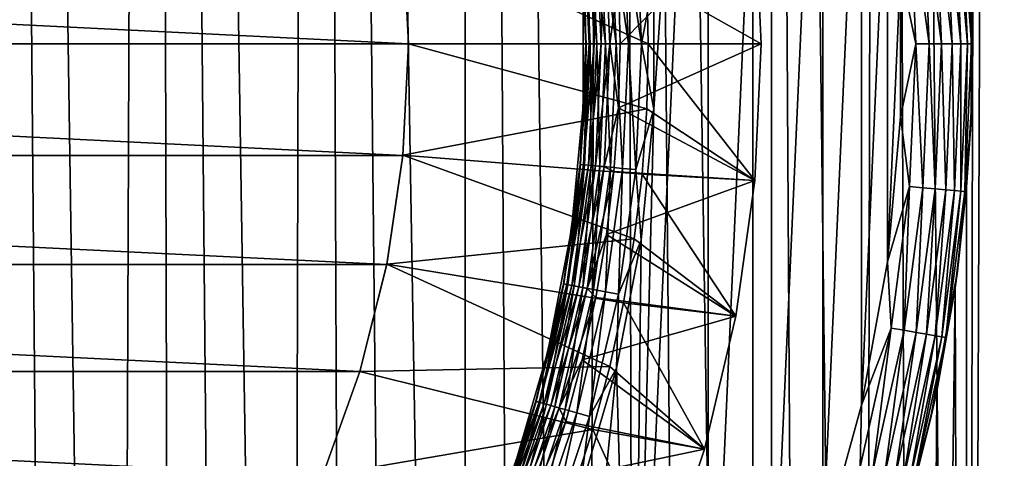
# Model space of a CAD drawing. Header units: metres. Extents: x -30 to 30, y -95 to 0.
# Tile 37 of 57: x 5.2 to 12.2, y -49.9 to -46.8. Entities that reach past the tile are written whole.
import ezdxf

# ---------------------------------------------------------------- set-up
doc = ezdxf.new("R2010")
doc.units = ezdxf.units.M
doc.layers.add('solid_122542', color=7, linetype='CONTINUOUS')

msp = doc.modelspace()

# ---------------------------------------------------------------- linework, layer by layer
at = {"layer": 'solid_122542'}
for points in [[(5.930503, -69.922119, 14.590807), (6.172322, -7, 14.489898), (4.988686, -7, 14.938963)], [(5.523729, -69.904449, 14.749607), (5.930503, -69.922119, 14.590807), (4.988686, -7, 14.938963)], [(5.117666, -69.900314, 14.895369), (5.523729, -69.904449, 14.749607), (4.988686, -7, 14.938963)], [(5.930503, -69.922119, 14.590807), (6.338662, -69.953957, 14.418179), (6.172322, -7, 14.489898)], [(7.160197, -70.061905, 14.028332), (7.320493, -7, 13.945159), (6.172322, -7, 14.489898)], [(6.748802, -70.00061, 14.230818), (7.160197, -70.061905, 14.028332), (6.172322, -7, 14.489898)], [(6.338662, -69.953957, 14.418179), (6.748802, -70.00061, 14.230818), (6.172322, -7, 14.489898)], [(7.160197, -70.061905, 14.028332), (7.571331, -70.137291, 13.810773), (7.320493, -7, 13.945159)], [(8.394917, -70.334229, 13.326209), (8.416615, -7, 13.312312), (7.320493, -7, 13.945159)], [(7.98275, -70.227737, 13.577121), (8.394917, -70.334229, 13.326209), (7.320493, -7, 13.945159)], [(7.571331, -70.137291, 13.810773), (7.98275, -70.227737, 13.577121), (7.320493, -7, 13.945159)], [(8.394917, -70.334229, 13.326209), (8.808243, -70.457664, 13.056698), (8.416615, -7, 13.312312)], [(9.22201, -70.597878, 12.767813), (9.462458, -7, 12.590337), (8.416615, -7, 13.312312)], [(8.808243, -70.457664, 13.056698), (9.22201, -70.597878, 12.767813), (8.416615, -7, 13.312312)], [(9.22201, -70.597878, 12.767813), (9.633485, -70.754005, 12.460276), (9.462458, -7, 12.590337)], [(10.438838, -71.11071, 11.793776), (10.443178, -7, 11.78981), (9.462458, -7, 12.590337)], [(10.039922, -70.925217, 12.135175), (10.438838, -71.11071, 11.793776), (9.462458, -7, 12.590337)], [(9.633485, -70.754005, 12.460276), (10.039922, -70.925217, 12.135175), (9.462458, -7, 12.590337)], [(10.438838, -71.11071, 11.793776), (10.830075, -71.310776, 11.435557), (10.443178, -7, 11.78981)], [(11.213313, -71.525681, 11.060022), (11.359247, -7, 10.909645), (10.443178, -7, 11.78981)], [(10.830075, -71.310776, 11.435557), (11.213313, -71.525681, 11.060022), (10.443178, -7, 11.78981)], [(11.213313, -71.525681, 11.060022), (11.58767, -71.755424, 10.667164), (11.359247, -7, 10.909645)], [(11.952314, -72, 10.256993), (12.199476, -7, 9.961647), (11.359247, -7, 10.909645)], [(11.58767, -71.755424, 10.667164), (11.952314, -72, 10.256993), (11.359247, -7, 10.909645)], [(11.952313, -72, -10.256993), (11.997599, -47.324348, -10.203927), (12.199476, -7, -9.961647)], [(12.724573, -72, -9.281255), (11.952313, -72, -10.256993), (12.199476, -7, -9.961647)], [(11.952314, -72, 10.256993), (12.724576, -72, 9.28125), (12.199476, -7, 9.961647)], [(11.997599, -47.324348, -10.203927), (11.997039, -46.655647, -10.204585), (12.199476, -7, -9.961647)], [(12.724573, -72, -9.281255), (12.199476, -7, -9.961647), (12.96187, -7, -8.946608)], [(12.724576, -72, 9.28125), (12.96187, -7, 8.946608), (12.199476, -7, 9.961647)], [(10.125227, -41.54771, -23), (9.59406, -53.340199, -23), (9.738808, -47.463188, -23)], [(10.125227, -41.54771, -23), (10.125231, -52.452282, -23), (9.59406, -53.340199, -23)], [(10.125227, -41.54771, -23), (9.738808, -47.463188, -23), (9.73881, -46.536846, -23)], [(10.125227, -41.54771, -23), (10.572568, -42.476128, -23), (10.125231, -52.452282, -23)], [(10.572568, -42.476128, -23), (10.572572, -51.523865, -23), (10.125231, -52.452282, -23)], [(10.572568, -42.476128, -23), (10.936529, -43.444809, -23), (10.572572, -51.523865, -23)], [(10.936529, -43.444809, -23), (10.936531, -50.555183, -23), (10.572572, -51.523865, -23)], [(10.936529, -43.444809, -23), (11.210788, -44.438084, -23), (10.936531, -50.555183, -23)], [(11.210788, -44.438084, -23), (11.21079, -49.561909, -23), (10.936531, -50.555183, -23)], [(11.210788, -44.438084, -23), (11.395763, -45.456306, -23), (11.21079, -49.561909, -23)], [(11.395763, -45.456306, -23), (11.395764, -48.543686, -23), (11.21079, -49.561909, -23)], [(11.395763, -45.456306, -23), (11.488169, -46.482536, -23), (11.395764, -48.543686, -23)], [(11.596968, -47, -22.990507), (11.488169, -46.482536, -23), (11.552837, -45.989258, -22.990507)], [(11.552837, -45.989258, -22.990507), (11.6464, -45.981071, -22.962128), (11.690888, -47, -22.962128)], [(11.596968, -47, -22.990507), (11.552837, -45.989258, -22.990507), (11.690888, -47, -22.962128)], [(11.6464, -45.981071, -22.962128), (11.732642, -45.973526, -22.915953), (11.777458, -47, -22.915953)], [(11.690888, -47, -22.962128), (11.6464, -45.981071, -22.962128), (11.777458, -47, -22.915953)], [(11.732642, -45.973526, -22.915953), (11.80824, -45.966911, -22.853762), (11.853345, -47, -22.853762)], [(11.777458, -47, -22.915953), (11.732642, -45.973526, -22.915953), (11.853345, -47, -22.853762)], [(11.80824, -45.966911, -22.853762), (11.870283, -45.961483, -22.777948), (11.915626, -47, -22.777948)], [(11.853345, -47, -22.853762), (11.80824, -45.966911, -22.853762), (11.915626, -47, -22.777948)], [(11.870283, -45.961483, -22.777948), (11.916384, -45.957451, -22.691433), (11.961903, -47, -22.691433)], [(11.915626, -47, -22.777948), (11.870283, -45.961483, -22.777948), (11.961903, -47, -22.691433)], [(11.916384, -45.957451, -22.691433), (11.944766, -45.954967, -22.597546), (11.990393, -47, -22.597546)], [(11.961903, -47, -22.691433), (11.916384, -45.957451, -22.691433), (11.990393, -47, -22.597546)], [(11.990393, -47, -22.597546), (11.944766, -45.954967, -22.597546), (11.987917, -46.46162, -22.5)], [(9.489237, -46.547901, -24.644337), (9.5, -46.999931, -24.644337), (10.455209, -46.031181, -25.221687)], [(9.5, -46.999931, -24.644337), (10.5, -47, -25.221687), (10.455209, -46.031181, -25.221687)], [(10.5, -47, -32.200001), (9.688886, -46.5396, -33), (10.455204, -46.031128, -32.200001)], [(10.455204, -46.031128, -32.200001), (10.455209, -46.031181, -25.221687), (10.5, -47, -25.221687)], [(10.5, -47, -32.200001), (10.455204, -46.031128, -32.200001), (10.5, -47, -25.221687)], [(9.388386, -46.130039, -24.594347), (9.326964, -46.135731, -24.532652), (9.366921, -47, -24.532652)], [(9.35657, -46.132984, -23.146238), (9.432134, -46.125984, -23.084047), (9.472542, -47, -23.084047)], [(9.428606, -47, -24.594347), (9.388386, -46.130039, -24.594347), (9.366921, -47, -24.532652)], [(9.428606, -47, -24.594347), (9.489237, -46.547901, -24.644337), (9.388386, -46.130039, -24.594347)], [(9.432134, -46.125984, -23.084047), (9.518334, -46.117996, -23.037872), (9.559112, -47, -23.037872)], [(9.472542, -47, -23.084047), (9.432134, -46.125984, -23.084047), (9.559112, -47, -23.037872)], [(9.518334, -46.117996, -23.037872), (9.611855, -46.109329, -23.009493), (9.653032, -47, -23.009493)], [(9.559112, -47, -23.037872), (9.518334, -46.117996, -23.037872), (9.653032, -47, -23.009493)], [(9.653032, -47, -23.009493), (9.611855, -46.109329, -23.009493), (9.73881, -46.536846, -23)], [(9.240478, -46.143745, -24.38209), (9.218044, -46.145821, -24.297806), (9.257536, -47, -24.297806)], [(9.257536, -47, -24.297806), (9.218044, -46.145821, -24.297806), (9.239522, -46.559853, -24.211325)], [(9.220107, -46.14563, -23.402454), (9.248476, -46.143002, -23.308567), (9.288097, -47, -23.308567)], [(9.259607, -47, -23.402454), (9.239523, -46.559868, -23.5), (9.220107, -46.14563, -23.402454)], [(9.259607, -47, -23.402454), (9.220107, -46.14563, -23.402454), (9.288097, -47, -23.308567)], [(9.277156, -46.140347, -24.461174), (9.240478, -46.143745, -24.38209), (9.280065, -47, -24.38209)], [(9.280065, -47, -24.38209), (9.240478, -46.143745, -24.38209), (9.257536, -47, -24.297806)], [(9.248476, -46.143002, -23.308567), (9.294556, -46.138733, -23.222052), (9.334374, -47, -23.222052)], [(9.288097, -47, -23.308567), (9.248476, -46.143002, -23.308567), (9.334374, -47, -23.222052)], [(9.326964, -46.135731, -24.532652), (9.277156, -46.140347, -24.461174), (9.3169, -47, -24.461174)], [(9.3169, -47, -24.461174), (9.277156, -46.140347, -24.461174), (9.280065, -47, -24.38209)], [(9.294556, -46.138733, -23.222052), (9.35657, -46.132984, -23.146238), (9.396655, -47, -23.146238)], [(9.334374, -47, -23.222052), (9.294556, -46.138733, -23.222052), (9.396655, -47, -23.146238)], [(9.366921, -47, -24.532652), (9.326964, -46.135731, -24.532652), (9.3169, -47, -24.461174)], [(9.396655, -47, -23.146238), (9.35657, -46.132984, -23.146238), (9.472542, -47, -23.084047)], [(-7.960371, -46.210194, -0.79), (8, -47, -0.79), (-8, -47, -0.79)], [(-7.960371, -46.210194, -0.79), (7.960371, -46.210194, -0.79), (8, -47, -0.79)], [(7.960371, -46.210194, -0.79), (7.960636, -46.211281, -33), (8, -47, -33)], [(7.960371, -46.210194, -0.79), (8, -47, -33), (8, -47, -0.79)], [(9.7, -47, -33), (8, -47, -33), (7.960636, -46.211281, -33)], [(9.688886, -46.5396, -33), (9.7, -47, -33), (7.960636, -46.211281, -33)], [(11.987917, -46.46162, -22.5), (11.997039, -46.655647, -10.204585), (11.997599, -47.324348, -10.203927)], [(11.987917, -47.53838, -22.5), (11.987917, -46.46162, -22.5), (11.997599, -47.324348, -10.203927)], [(11.990393, -47, -22.597546), (11.987917, -46.46162, -22.5), (11.987917, -47.53838, -22.5)], [(9.428606, -47, -24.594347), (9.5, -46.999931, -24.644337), (9.489237, -46.547901, -24.644337)], [(9.653032, -47, -23.009493), (9.73881, -46.536846, -23), (9.738808, -47.463188, -23)], [(10.5, -47, -32.200001), (9.7, -47, -33), (9.688886, -46.5396, -33)], [(11.488169, -46.482536, -23), (11.488169, -47.517456, -23), (11.395764, -48.543686, -23)], [(11.596968, -47, -22.990507), (11.488169, -47.517456, -23), (11.488169, -46.482536, -23)], [(9.239523, -47.440132, -23.5), (9.239524, -47.440117, -24.211325), (9.239522, -46.559853, -24.211325)], [(9.257536, -47, -24.297806), (9.239522, -46.559853, -24.211325), (9.239524, -47.440117, -24.211325)], [(9.239523, -46.559868, -23.5), (9.239523, -47.440132, -23.5), (9.239522, -46.559853, -24.211325)], [(9.259607, -47, -23.402454), (9.239523, -47.440132, -23.5), (9.239523, -46.559868, -23.5)], [(7.960371, -47.789806, -0.79), (-7.960371, -47.789806, -0.79), (-8, -47, -0.79)], [(8, -47, -0.79), (7.960371, -47.789806, -0.79), (-8, -47, -0.79)], [(8, -47, -0.79), (7.960636, -47.788719, -33), (7.960371, -47.789806, -0.79)], [(9.688886, -47.460403, -33), (7.960636, -47.788719, -33), (8, -47, -33)], [(8, -47, -0.79), (8, -47, -33), (7.960636, -47.788719, -33)], [(9.7, -47, -33), (9.688886, -47.460403, -33), (8, -47, -33)], [(9.218044, -47.854179, -24.297806), (9.257536, -47, -24.297806), (9.239524, -47.440117, -24.211325)], [(9.280065, -47, -24.38209), (9.257536, -47, -24.297806), (9.218044, -47.854179, -24.297806)], [(9.240478, -47.856255, -24.38209), (9.280065, -47, -24.38209), (9.218044, -47.854179, -24.297806)], [(9.220107, -47.85437, -23.402454), (9.239523, -47.440132, -23.5), (9.259607, -47, -23.402454)], [(9.220107, -47.85437, -23.402454), (9.259607, -47, -23.402454), (9.248476, -47.856998, -23.308567)], [(9.3169, -47, -24.461174), (9.280065, -47, -24.38209), (9.240478, -47.856255, -24.38209)], [(9.277156, -47.859653, -24.461174), (9.3169, -47, -24.461174), (9.240478, -47.856255, -24.38209)], [(9.248476, -47.856998, -23.308567), (9.288097, -47, -23.308567), (9.294556, -47.861267, -23.222052)], [(9.259607, -47, -23.402454), (9.288097, -47, -23.308567), (9.248476, -47.856998, -23.308567)], [(9.366921, -47, -24.532652), (9.3169, -47, -24.461174), (9.277156, -47.859653, -24.461174)], [(9.326964, -47.864269, -24.532652), (9.366921, -47, -24.532652), (9.277156, -47.859653, -24.461174)], [(9.288097, -47, -23.308567), (9.334374, -47, -23.222052), (9.294556, -47.861267, -23.222052)], [(9.294556, -47.861267, -23.222052), (9.334374, -47, -23.222052), (9.35657, -47.867016, -23.146238)], [(9.428606, -47, -24.594347), (9.366921, -47, -24.532652), (9.326964, -47.864269, -24.532652)], [(9.388386, -47.869961, -24.594347), (9.428606, -47, -24.594347), (9.326964, -47.864269, -24.532652)], [(9.334374, -47, -23.222052), (9.396655, -47, -23.146238), (9.35657, -47.867016, -23.146238)], [(9.35657, -47.867016, -23.146238), (9.396655, -47, -23.146238), (9.432134, -47.874016, -23.084047)], [(9.388386, -47.869961, -24.594347), (9.489243, -47.451958, -24.644337), (9.428606, -47, -24.594347)], [(9.396655, -47, -23.146238), (9.472542, -47, -23.084047), (9.432134, -47.874016, -23.084047)], [(9.428606, -47, -24.594347), (9.489243, -47.451958, -24.644337), (9.5, -46.999931, -24.644337)], [(9.432134, -47.874016, -23.084047), (9.472542, -47, -23.084047), (9.518334, -47.882004, -23.037872)], [(9.472542, -47, -23.084047), (9.559112, -47, -23.037872), (9.518334, -47.882004, -23.037872)], [(9.5, -46.999931, -24.644337), (9.489243, -47.451958, -24.644337), (10.5, -47, -25.221687)], [(9.489243, -47.451958, -24.644337), (10.455209, -47.968819, -25.221687), (10.5, -47, -25.221687)], [(9.518334, -47.882004, -23.037872), (9.559112, -47, -23.037872), (9.611855, -47.890671, -23.009493)], [(9.559112, -47, -23.037872), (9.653032, -47, -23.009493), (9.611855, -47.890671, -23.009493)], [(9.611855, -47.890671, -23.009493), (9.653032, -47, -23.009493), (9.738808, -47.463188, -23)], [(10.455204, -47.968872, -32.200001), (9.688886, -47.460403, -33), (9.7, -47, -33)], [(10.455204, -47.968872, -32.200001), (9.7, -47, -33), (10.5, -47, -32.200001)], [(10.455204, -47.968872, -32.200001), (10.5, -47, -32.200001), (10.455209, -47.968819, -25.221687)], [(10.5, -47, -32.200001), (10.5, -47, -25.221687), (10.455209, -47.968819, -25.221687)], [(11.552837, -48.010742, -22.990507), (11.488169, -47.517456, -23), (11.596968, -47, -22.990507)], [(11.552837, -48.010742, -22.990507), (11.596968, -47, -22.990507), (11.6464, -48.018929, -22.962128)], [(11.596968, -47, -22.990507), (11.690888, -47, -22.962128), (11.6464, -48.018929, -22.962128)], [(11.6464, -48.018929, -22.962128), (11.690888, -47, -22.962128), (11.732642, -48.026474, -22.915953)], [(11.690888, -47, -22.962128), (11.777458, -47, -22.915953), (11.732642, -48.026474, -22.915953)], [(11.732642, -48.026474, -22.915953), (11.777458, -47, -22.915953), (11.80824, -48.033089, -22.853762)], [(11.777458, -47, -22.915953), (11.853345, -47, -22.853762), (11.80824, -48.033089, -22.853762)], [(11.80824, -48.033089, -22.853762), (11.853345, -47, -22.853762), (11.870283, -48.038517, -22.777948)], [(11.853345, -47, -22.853762), (11.915626, -47, -22.777948), (11.870283, -48.038517, -22.777948)], [(11.870283, -48.038517, -22.777948), (11.915626, -47, -22.777948), (11.916384, -48.042549, -22.691433)], [(11.915626, -47, -22.777948), (11.961903, -47, -22.691433), (11.916384, -48.042549, -22.691433)], [(11.916384, -48.042549, -22.691433), (11.961903, -47, -22.691433), (11.944766, -48.045033, -22.597546)], [(11.944766, -48.045033, -22.597546), (11.990393, -47, -22.597546), (11.987917, -47.53838, -22.5)], [(11.961903, -47, -22.691433), (11.990393, -47, -22.597546), (11.944766, -48.045033, -22.597546)], [(11.952313, -72, -10.256993), (11.956445, -48.014565, -10.252118), (11.997599, -47.324348, -10.203927)], [(11.987917, -47.53838, -22.5), (11.997599, -47.324348, -10.203927), (11.956445, -48.014565, -10.252118)], [(9.155849, -48.31641, -23.5), (9.155851, -48.316395, -24.211325), (9.239524, -47.440117, -24.211325)], [(9.239523, -47.440132, -23.5), (9.155849, -48.31641, -23.5), (9.239524, -47.440117, -24.211325)], [(9.220107, -47.85437, -23.402454), (9.155849, -48.31641, -23.5), (9.239523, -47.440132, -23.5)], [(9.218044, -47.854179, -24.297806), (9.239524, -47.440117, -24.211325), (9.155851, -48.316395, -24.211325)], [(9.388386, -47.869961, -24.594347), (9.45699, -47.902962, -24.644337), (9.489243, -47.451958, -24.644337)], [(9.489243, -47.451958, -24.644337), (9.45699, -47.902962, -24.644337), (10.455209, -47.968819, -25.221687)], [(9.688886, -47.460403, -33), (9.655746, -47.92197, -33), (7.960636, -47.788719, -33)], [(9.59406, -53.340199, -23), (9.650205, -48.389923, -23), (9.738808, -47.463188, -23)], [(9.611855, -47.890671, -23.009493), (9.738808, -47.463188, -23), (9.650205, -48.389923, -23)], [(10.455204, -47.968872, -32.200001), (9.655746, -47.92197, -33), (9.688886, -47.460403, -33)], [(11.552837, -48.010742, -22.990507), (11.395764, -48.543686, -23), (11.488169, -47.517456, -23)], [(11.891397, -48.610798, -22.5), (11.987917, -47.53838, -22.5), (11.956445, -48.014565, -10.252118)], [(11.944766, -48.045033, -22.597546), (11.987917, -47.53838, -22.5), (11.891397, -48.610798, -22.5)], [(7.845883, -48.562527, -0.79), (-7.845883, -48.562527, -0.79), (-7.960371, -47.789806, -0.79)], [(7.960371, -47.789806, -0.79), (7.845883, -48.562527, -0.79), (-7.960371, -47.789806, -0.79)], [(7.960371, -47.789806, -0.79), (7.846127, -48.561466, -33), (7.845883, -48.562527, -0.79)], [(9.600889, -48.381596, -33), (7.846127, -48.561466, -33), (7.960636, -47.788719, -33)], [(7.960371, -47.789806, -0.79), (7.960636, -47.788719, -33), (7.846127, -48.561466, -33)], [(9.655746, -47.92197, -33), (9.600889, -48.381596, -33), (7.960636, -47.788719, -33)], [(9.099909, -48.701069, -24.297806), (9.218044, -47.854179, -24.297806), (9.155851, -48.316395, -24.211325)], [(9.240478, -47.856255, -24.38209), (9.218044, -47.854179, -24.297806), (9.099909, -48.701069, -24.297806)], [(9.122053, -48.705208, -24.38209), (9.240478, -47.856255, -24.38209), (9.099909, -48.701069, -24.297806)], [(9.101945, -48.701447, -23.402454), (9.155849, -48.31641, -23.5), (9.220107, -47.85437, -23.402454)], [(9.101945, -48.701447, -23.402454), (9.220107, -47.85437, -23.402454), (9.129951, -48.706684, -23.308567)], [(9.277156, -47.859653, -24.461174), (9.240478, -47.856255, -24.38209), (9.122053, -48.705208, -24.38209)], [(9.158262, -48.711975, -24.461174), (9.277156, -47.859653, -24.461174), (9.122053, -48.705208, -24.38209)], [(9.220107, -47.85437, -23.402454), (9.248476, -47.856998, -23.308567), (9.129951, -48.706684, -23.308567)], [(9.129951, -48.706684, -23.308567), (9.248476, -47.856998, -23.308567), (9.175439, -48.715187, -23.222052)], [(9.326964, -47.864269, -24.532652), (9.277156, -47.859653, -24.461174), (9.158262, -48.711975, -24.461174)], [(9.207432, -48.721169, -24.532652), (9.326964, -47.864269, -24.532652), (9.158262, -48.711975, -24.461174)], [(9.248476, -47.856998, -23.308567), (9.294556, -47.861267, -23.222052), (9.175439, -48.715187, -23.222052)], [(9.175439, -48.715187, -23.222052), (9.294556, -47.861267, -23.222052), (9.236659, -48.726631, -23.146238)], [(9.388386, -47.869961, -24.594347), (9.326964, -47.864269, -24.532652), (9.207432, -48.721169, -24.532652)], [(9.268066, -48.732502, -24.594347), (9.388386, -47.869961, -24.594347), (9.207432, -48.721169, -24.532652)], [(9.294556, -47.861267, -23.222052), (9.35657, -47.867016, -23.146238), (9.236659, -48.726631, -23.146238)], [(9.236659, -48.726631, -23.146238), (9.35657, -47.867016, -23.146238), (9.311254, -48.740574, -23.084047)], [(9.268066, -48.732502, -24.594347), (9.45699, -47.902962, -24.644337), (9.388386, -47.869961, -24.594347)], [(9.35657, -47.867016, -23.146238), (9.432134, -47.874016, -23.084047), (9.311254, -48.740574, -23.084047)], [(9.311254, -48.740574, -23.084047), (9.432134, -47.874016, -23.084047), (9.39635, -48.756481, -23.037872)], [(9.432134, -47.874016, -23.084047), (9.518334, -47.882004, -23.037872), (9.39635, -48.756481, -23.037872)], [(9.268066, -48.732502, -24.594347), (9.403314, -48.351921, -24.644337), (9.45699, -47.902962, -24.644337)], [(9.39635, -48.756481, -23.037872), (9.518334, -47.882004, -23.037872), (9.488671, -48.773739, -23.009493)], [(9.45699, -47.902962, -24.644337), (9.403314, -48.351921, -24.644337), (10.455209, -47.968819, -25.221687)], [(9.518334, -47.882004, -23.037872), (9.611855, -47.890671, -23.009493), (9.488671, -48.773739, -23.009493)], [(9.488671, -48.773739, -23.009493), (9.611855, -47.890671, -23.009493), (9.650205, -48.389923, -23)], [(10.321198, -48.929478, -32.200001), (9.600889, -48.381596, -33), (9.655746, -47.92197, -33)], [(10.321198, -48.929478, -32.200001), (9.655746, -47.92197, -33), (10.455204, -47.968872, -32.200001)], [(9.403314, -48.351921, -24.644337), (10.321218, -48.929371, -25.221687), (10.455209, -47.968819, -25.221687)], [(10.321198, -48.929478, -32.200001), (10.455204, -47.968872, -32.200001), (10.321218, -48.929371, -25.221687)], [(10.455204, -47.968872, -32.200001), (10.455209, -47.968819, -25.221687), (10.321218, -48.929371, -25.221687)], [(11.420783, -49.013794, -22.990507), (11.395764, -48.543686, -23), (11.552837, -48.010742, -22.990507)], [(11.420783, -49.013794, -22.990507), (11.552837, -48.010742, -22.990507), (11.513277, -49.030102, -22.962128)], [(11.552837, -48.010742, -22.990507), (11.6464, -48.018929, -22.962128), (11.513277, -49.030102, -22.962128)], [(11.952313, -72, -10.256993), (11.874811, -48.729828, -10.346563), (11.956445, -48.014565, -10.252118)], [(11.891397, -48.610798, -22.5), (11.956445, -48.014565, -10.252118), (11.874811, -48.729828, -10.346563)], [(11.513277, -49.030102, -22.962128), (11.6464, -48.018929, -22.962128), (11.598533, -49.045135, -22.915953)], [(11.6464, -48.018929, -22.962128), (11.732642, -48.026474, -22.915953), (11.598533, -49.045135, -22.915953)], [(11.598533, -49.045135, -22.915953), (11.732642, -48.026474, -22.915953), (11.673266, -49.058311, -22.853762)], [(11.732642, -48.026474, -22.915953), (11.80824, -48.033089, -22.853762), (11.673266, -49.058311, -22.853762)], [(11.673266, -49.058311, -22.853762), (11.80824, -48.033089, -22.853762), (11.734601, -49.069126, -22.777948)], [(11.80824, -48.033089, -22.853762), (11.870283, -48.038517, -22.777948), (11.734601, -49.069126, -22.777948)], [(11.734601, -49.069126, -22.777948), (11.870283, -48.038517, -22.777948), (11.780174, -49.077164, -22.691433)], [(11.870283, -48.038517, -22.777948), (11.916384, -48.042549, -22.691433), (11.780174, -49.077164, -22.691433)], [(11.780174, -49.077164, -22.691433), (11.916384, -48.042549, -22.691433), (11.808231, -49.082111, -22.597546)], [(11.916384, -48.042549, -22.691433), (11.944766, -48.045033, -22.597546), (11.808231, -49.082111, -22.597546)], [(11.808231, -49.082111, -22.597546), (11.944766, -48.045033, -22.597546), (11.891397, -48.610798, -22.5)], [(8.989257, -49.180771, -23.5), (8.989262, -49.180752, -24.211325), (9.155851, -48.316395, -24.211325)], [(9.155849, -48.31641, -23.5), (8.989257, -49.180771, -23.5), (9.155851, -48.316395, -24.211325)], [(9.101945, -48.701447, -23.402454), (8.989257, -49.180771, -23.5), (9.155849, -48.31641, -23.5)], [(9.099909, -48.701069, -24.297806), (9.155851, -48.316395, -24.211325), (8.989262, -49.180752, -24.211325)], [(9.268066, -48.732502, -24.594347), (9.328336, -48.797821, -24.644337), (9.403314, -48.351921, -24.644337)], [(9.403314, -48.351921, -24.644337), (9.328336, -48.797821, -24.644337), (10.321218, -48.929371, -25.221687)], [(9.600889, -48.381596, -33), (9.52462, -48.83617, -33), (7.846127, -48.561466, -33)], [(9.59406, -53.340199, -23), (9.474791, -49.299541, -23), (9.650205, -48.389923, -23)], [(9.488671, -48.773739, -23.009493), (9.650205, -48.389923, -23), (9.474791, -49.299541, -23)], [(10.321198, -48.929478, -32.200001), (9.52462, -48.83617, -33), (9.600889, -48.381596, -33)], [(7.655542, -49.321011, -0.79), (-7.655542, -49.321011, -0.79), (-7.845883, -48.562527, -0.79)], [(7.845883, -48.562527, -0.79), (7.655542, -49.321011, -0.79), (-7.845883, -48.562527, -0.79)], [(9.426674, -49.285805, -33), (7.655364, -49.321648, -33), (7.846127, -48.561466, -33)], [(7.845883, -48.562527, -0.79), (7.846127, -48.561466, -33), (7.655364, -49.321648, -33)], [(7.845883, -48.562527, -0.79), (7.655364, -49.321648, -33), (7.655542, -49.321011, -0.79)], [(9.52462, -48.83617, -33), (9.426674, -49.285805, -33), (7.846127, -48.561466, -33)], [(11.420783, -49.013794, -22.990507), (11.21079, -49.561909, -23), (11.395764, -48.543686, -23)], [(11.699135, -49.67025, -22.5), (11.891397, -48.610798, -22.5), (11.744617, -49.463192, -10.494117)], [(11.808231, -49.082111, -22.597546), (11.891397, -48.610798, -22.5), (11.699135, -49.67025, -22.5)], [(11.891397, -48.610798, -22.5), (11.874811, -48.729828, -10.346563), (11.744617, -49.463192, -10.494117)], [(8.904135, -49.533443, -24.297806), (9.099909, -48.701069, -24.297806), (8.989262, -49.180752, -24.211325)], [(9.122053, -48.705208, -24.38209), (9.099909, -48.701069, -24.297806), (8.904135, -49.533443, -24.297806)], [(8.925804, -49.539612, -24.38209), (9.122053, -48.705208, -24.38209), (8.904135, -49.533443, -24.297806)], [(8.906128, -49.534012, -23.402454), (8.989257, -49.180771, -23.5), (9.101945, -48.701447, -23.402454)], [(8.906128, -49.534012, -23.402454), (9.101945, -48.701447, -23.402454), (8.933531, -49.541809, -23.308567)], [(9.158262, -48.711975, -24.461174), (9.122053, -48.705208, -24.38209), (8.925804, -49.539612, -24.38209)], [(8.961233, -49.54969, -24.461174), (9.158262, -48.711975, -24.461174), (8.925804, -49.539612, -24.38209)], [(9.101945, -48.701447, -23.402454), (9.129951, -48.706684, -23.308567), (8.933531, -49.541809, -23.308567)], [(8.933531, -49.541809, -23.308567), (9.129951, -48.706684, -23.308567), (8.978041, -49.554474, -23.222052)], [(9.207432, -48.721169, -24.532652), (9.158262, -48.711975, -24.461174), (8.961233, -49.54969, -24.461174)], [(9.129951, -48.706684, -23.308567), (9.175439, -48.715187, -23.222052), (8.978041, -49.554474, -23.222052)], [(9.009345, -49.563381, -24.532652), (9.207432, -48.721169, -24.532652), (8.961233, -49.54969, -24.461174)], [(8.978041, -49.554474, -23.222052), (9.175439, -48.715187, -23.222052), (9.037944, -49.571518, -23.146238)], [(9.268066, -48.732502, -24.594347), (9.207432, -48.721169, -24.532652), (9.009345, -49.563381, -24.532652)], [(9.068675, -49.580261, -24.594347), (9.268066, -48.732502, -24.594347), (9.009345, -49.563381, -24.532652)], [(9.175439, -48.715187, -23.222052), (9.236659, -48.726631, -23.146238), (9.037944, -49.571518, -23.146238)], [(9.037944, -49.571518, -23.146238), (9.236659, -48.726631, -23.146238), (9.110933, -49.592285, -23.084047)], [(9.068675, -49.580261, -24.594347), (9.328336, -48.797821, -24.644337), (9.268066, -48.732502, -24.594347)], [(9.236659, -48.726631, -23.146238), (9.311254, -48.740574, -23.084047), (9.110933, -49.592285, -23.084047)], [(9.110933, -49.592285, -23.084047), (9.311254, -48.740574, -23.084047), (9.194199, -49.615974, -23.037872)], [(9.311254, -48.740574, -23.084047), (9.39635, -48.756481, -23.037872), (9.194199, -49.615974, -23.037872)], [(9.194199, -49.615974, -23.037872), (9.39635, -48.756481, -23.037872), (9.284534, -49.641678, -23.009493)], [(9.39635, -48.756481, -23.037872), (9.488671, -48.773739, -23.009493), (9.284534, -49.641678, -23.009493)], [(9.284534, -49.641678, -23.009493), (9.488671, -48.773739, -23.009493), (9.474791, -49.299541, -23)], [(11.587062, -71.75502, -10.667826), (11.744617, -49.463192, -10.494117), (11.874811, -48.729828, -10.346563)], [(11.952313, -72, -10.256993), (11.587062, -71.75502, -10.667826), (11.874811, -48.729828, -10.346563)], [(9.068675, -49.580261, -24.594347), (9.232225, -49.239647, -24.644337), (9.328336, -48.797821, -24.644337)], [(9.328336, -48.797821, -24.644337), (9.232225, -49.239647, -24.644337), (10.321218, -48.929371, -25.221687)], [(10.099126, -49.873615, -32.200001), (9.426674, -49.285805, -33), (9.52462, -48.83617, -33)], [(10.099126, -49.873615, -32.200001), (9.52462, -48.83617, -33), (10.321198, -48.929478, -32.200001)], [(9.232225, -49.239647, -24.644337), (10.099169, -49.873463, -25.221687), (10.321218, -48.929371, -25.221687)], [(10.099126, -49.873615, -32.200001), (10.321198, -48.929478, -32.200001), (10.099169, -49.873463, -25.221687)], [(10.321198, -48.929478, -32.200001), (10.321218, -48.929371, -25.221687), (10.099169, -49.873463, -25.221687)], [(11.20181, -50.001514, -22.990507), (11.21079, -49.561909, -23), (11.420783, -49.013794, -22.990507)], [(11.20181, -50.001514, -22.990507), (11.420783, -49.013794, -22.990507), (11.292531, -50.025826, -22.962128)], [(11.420783, -49.013794, -22.990507), (11.513277, -49.030102, -22.962128), (11.292531, -50.025826, -22.962128)], [(11.292531, -50.025826, -22.962128), (11.513277, -49.030102, -22.962128), (11.376151, -50.048229, -22.915953)], [(11.513277, -49.030102, -22.962128), (11.598533, -49.045135, -22.915953), (11.376151, -50.048229, -22.915953)], [(11.376151, -50.048229, -22.915953), (11.598533, -49.045135, -22.915953), (11.449452, -50.067871, -22.853762)], [(11.598533, -49.045135, -22.915953), (11.673266, -49.058311, -22.853762), (11.449452, -50.067871, -22.853762)], [(11.449452, -50.067871, -22.853762), (11.673266, -49.058311, -22.853762), (11.50961, -50.083992, -22.777948)], [(11.673266, -49.058311, -22.853762), (11.734601, -49.069126, -22.777948), (11.50961, -50.083992, -22.777948)], [(11.50961, -50.083992, -22.777948), (11.734601, -49.069126, -22.777948), (11.55431, -50.095966, -22.691433)], [(11.734601, -49.069126, -22.777948), (11.780174, -49.077164, -22.691433), (11.55431, -50.095966, -22.691433)], [(11.55431, -50.095966, -22.691433), (11.780174, -49.077164, -22.691433), (11.58183, -50.10334, -22.597546)], [(11.780174, -49.077164, -22.691433), (11.808231, -49.082111, -22.597546), (11.58183, -50.10334, -22.597546)], [(11.58183, -50.10334, -22.597546), (11.808231, -49.082111, -22.597546), (11.699135, -49.67025, -22.5)], [(8.741258, -50.025379, -23.5), (8.741261, -50.025368, -24.211325), (8.989262, -49.180752, -24.211325)], [(8.989257, -49.180771, -23.5), (8.741258, -50.025379, -23.5), (8.989262, -49.180752, -24.211325)], [(8.906128, -49.534012, -23.402454), (8.741258, -50.025379, -23.5), (8.989257, -49.180771, -23.5)], [(8.904135, -49.533443, -24.297806), (8.989262, -49.180752, -24.211325), (8.741261, -50.025368, -24.211325)], [(9.068675, -49.580261, -24.594347), (9.115201, -49.676399, -24.644337), (9.232225, -49.239647, -24.644337)], [(9.232225, -49.239647, -24.644337), (9.115201, -49.676399, -24.644337), (10.099169, -49.873463, -25.221687)], [(7.390248, -50.062675, -0.79), (-7.390248, -50.062675, -0.79), (-7.655542, -49.321011, -0.79)], [(7.655542, -49.321011, -0.79), (7.390248, -50.062675, -0.79), (-7.655542, -49.321011, -0.79)], [(7.655542, -49.321011, -0.79), (7.390588, -50.06237, -33), (7.390248, -50.062675, -0.79)], [(7.655542, -49.321011, -0.79), (7.655364, -49.321648, -33), (7.390588, -50.06237, -33)], [(9.306799, -49.732594, -33), (7.390588, -50.06237, -33), (7.655364, -49.321648, -33)], [(9.426674, -49.285805, -33), (9.306799, -49.732594, -33), (7.655364, -49.321648, -33)], [(8.987955, -54.173908, -23), (9.212213, -50.192635, -23), (9.474791, -49.299541, -23)], [(9.59406, -53.340199, -23), (8.987955, -54.173908, -23), (9.474791, -49.299541, -23)], [(9.284534, -49.641678, -23.009493), (9.474791, -49.299541, -23), (9.212213, -50.192635, -23)], [(10.099126, -49.873615, -32.200001), (9.306799, -49.732594, -33), (9.426674, -49.285805, -33)], [(11.587062, -71.75502, -10.667826), (11.560101, -50.216843, -10.697036), (11.744617, -49.463192, -10.494117)], [(11.699135, -49.67025, -22.5), (11.744617, -49.463192, -10.494117), (11.560101, -50.216843, -10.697036)], [(8.632395, -50.344208, -24.297806), (8.904135, -49.533443, -24.297806), (8.741261, -50.025368, -24.211325)], [(8.925804, -49.539612, -24.38209), (8.904135, -49.533443, -24.297806), (8.632395, -50.344208, -24.297806)], [(8.653402, -50.352345, -24.38209), (8.925804, -49.539612, -24.38209), (8.632395, -50.344208, -24.297806)], [(8.634327, -50.344955, -23.402454), (8.741258, -50.025379, -23.5), (8.906128, -49.534012, -23.402454)], [(8.634327, -50.344955, -23.402454), (8.906128, -49.534012, -23.402454), (8.660893, -50.355247, -23.308567)], [(8.961233, -49.54969, -24.461174), (8.925804, -49.539612, -24.38209), (8.653402, -50.352345, -24.38209)], [(8.687751, -50.365654, -24.461174), (8.961233, -49.54969, -24.461174), (8.653402, -50.352345, -24.38209)], [(8.906128, -49.534012, -23.402454), (8.933531, -49.541809, -23.308567), (8.660893, -50.355247, -23.308567)], [(8.660893, -50.355247, -23.308567), (8.933531, -49.541809, -23.308567), (8.704045, -50.371964, -23.222052)], [(9.009345, -49.563381, -24.532652), (8.961233, -49.54969, -24.461174), (8.687751, -50.365654, -24.461174)], [(8.933531, -49.541809, -23.308567), (8.978041, -49.554474, -23.222052), (8.704045, -50.371964, -23.222052)], [(8.734394, -50.383724, -24.532652), (9.009345, -49.563381, -24.532652), (8.687751, -50.365654, -24.461174)], [(8.704045, -50.371964, -23.222052), (8.978041, -49.554474, -23.222052), (8.76212, -50.394463, -23.146238)], [(9.068675, -49.580261, -24.594347), (9.009345, -49.563381, -24.532652), (8.734394, -50.383724, -24.532652)], [(8.791913, -50.406006, -24.594347), (9.068675, -49.580261, -24.594347), (8.734394, -50.383724, -24.532652)], [(8.978041, -49.554474, -23.222052), (9.037944, -49.571518, -23.146238), (8.76212, -50.394463, -23.146238)], [(8.76212, -50.394463, -23.146238), (9.037944, -49.571518, -23.146238), (8.832882, -50.421875, -23.084047)], [(8.791913, -50.406006, -24.594347), (9.115201, -49.676399, -24.644337), (9.068675, -49.580261, -24.594347)], [(9.037944, -49.571518, -23.146238), (9.110933, -49.592285, -23.084047), (8.832882, -50.421875, -23.084047)], [(8.832882, -50.421875, -23.084047), (9.110933, -49.592285, -23.084047), (8.913607, -50.453148, -23.037872)], [(9.110933, -49.592285, -23.084047), (9.194199, -49.615974, -23.037872), (8.913607, -50.453148, -23.037872)], [(8.913607, -50.453148, -23.037872), (9.194199, -49.615974, -23.037872), (9.001184, -50.487076, -23.009493)], [(9.194199, -49.615974, -23.037872), (9.284534, -49.641678, -23.009493), (9.001184, -50.487076, -23.009493)], [(11.20181, -50.001514, -22.990507), (10.936531, -50.555183, -23), (11.21079, -49.561909, -23)], [(8.791913, -50.406006, -24.594347), (8.977527, -50.10709, -24.644337), (9.115201, -49.676399, -24.644337)], [(9.115201, -49.676399, -24.644337), (8.977527, -50.10709, -24.644337), (10.099169, -49.873463, -25.221687)], [(9.001184, -50.487076, -23.009493), (9.284534, -49.641678, -23.009493), (9.212213, -50.192635, -23)], [(11.412678, -50.708202, -22.5), (11.699135, -49.67025, -22.5), (11.560101, -50.216843, -10.697036)], [(11.58183, -50.10334, -22.597546), (11.699135, -49.67025, -22.5), (11.412678, -50.708202, -22.5)], [(9.306799, -49.732594, -33), (9.16589, -50.173611, -33), (7.390588, -50.06237, -33)], [(9.790883, -50.793232, -32.200001), (9.16589, -50.173611, -33), (9.306799, -49.732594, -33)], [(9.790883, -50.793232, -32.200001), (9.306799, -49.732594, -33), (10.099126, -49.873615, -32.200001)], [(8.977527, -50.10709, -24.644337), (9.790958, -50.793037, -25.221687), (10.099169, -49.873463, -25.221687)], [(9.790883, -50.793232, -32.200001), (10.099126, -49.873615, -32.200001), (9.790958, -50.793037, -25.221687)], [(10.099126, -49.873615, -32.200001), (10.099169, -49.873463, -25.221687), (9.790958, -50.793037, -25.221687)]]:
    msp.add_3dface(points, dxfattribs=at)

doc.saveas('drawing.dxf')
